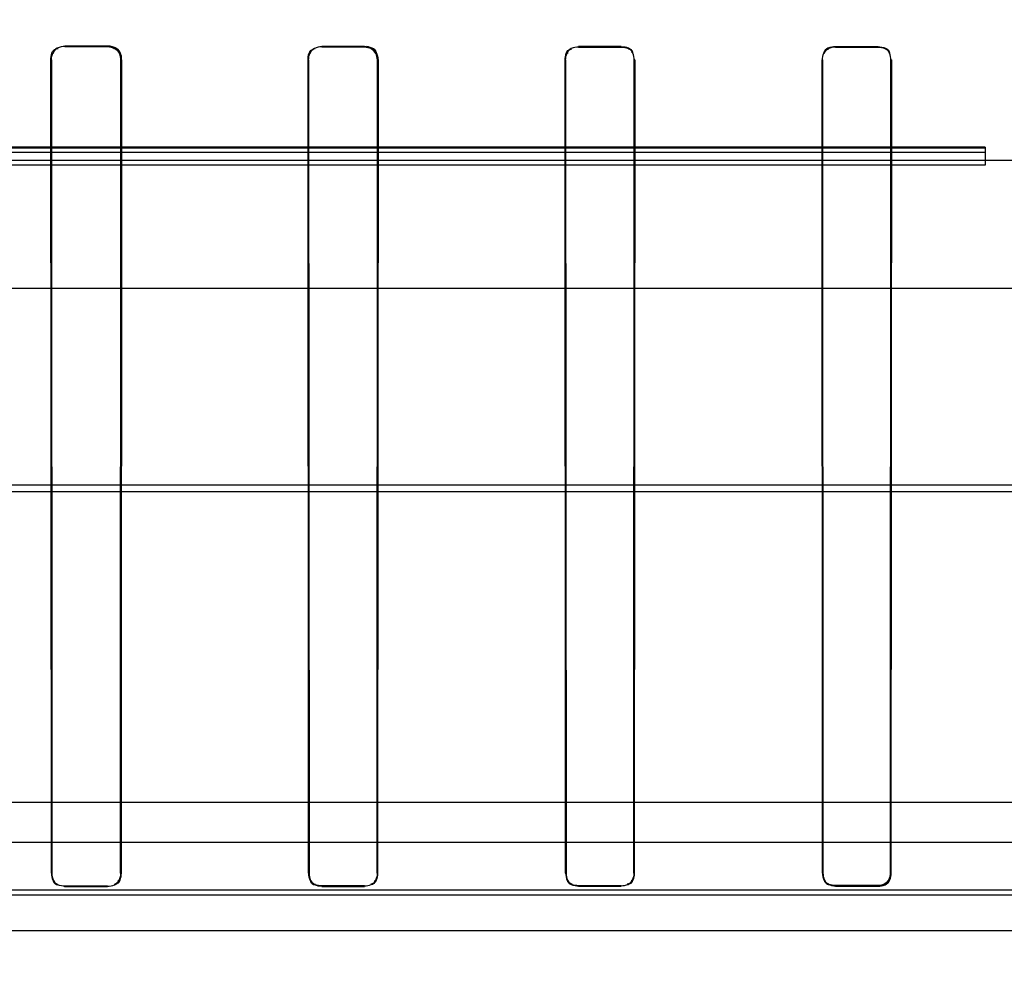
# Model space of a CAD drawing. Header units: millimetres. Extents: x 0 to 297, y 0 to 210.
# Tile 181 of 256: x 56.573 to 56.688, y 158.725 to 158.838. Entities that reach past the tile are written whole.
import ezdxf

# ---------------------------------------------------------------- set-up
doc = ezdxf.new("R2010")
doc.units = ezdxf.units.MM
doc.header["$LTSCALE"] = 16.335
doc.layers.get('0').update_dxf_attribs({"linetype": 'CONTINUOUS'})
for name, color, linetype in [('AXES_REF', 7, 'CONTINUOUS'), ('INTFCLR_1', 7, 'CONTINUOUS'), ('INTFCLR_144815', 7, 'CONTINUOUS'), ('INTFCLR_72935', 7, 'CONTINUOUS')]:
    doc.layers.add(name, color=color, linetype=linetype)

msp = doc.modelspace()

# ---------------------------------------------------------------- linework, layer by layer
at = {"color": 7, "linetype": 'Continuous'}
for radius in [4.8479140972, 4.8475, 4.8164570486]:
    msp.add_circle((57.445730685, 154.9564782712), radius, dxfattribs=at)
msp.add_arc((57.445730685, 154.9564782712), 4.8, 278.2771290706, 261.7228709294, dxfattribs=at)
at = {"layer": 'AXES_REF', "color": 9, "linetype": 'Continuous'}
msp.add_circle((57.445730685, 154.9564782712), 4.4222561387, dxfattribs=at)
at = {"layer": 'INTFCLR_1', "color": 9, "linetype": 'Continuous'}
for p, q in [((56.57809089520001, 158.8348109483), (56.57809089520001, 158.8347510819)), ((56.5830908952, 158.8347442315), (56.5830908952, 158.8348036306)), ((56.60809089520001, 158.8347729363), (56.60809089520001, 158.8347154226)), ((56.6130908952, 158.8347107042), (56.6130908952, 158.8347679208)), ((56.6380908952, 158.8347481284), (56.6380908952, 158.8346920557)), ((56.6430908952, 158.8346892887), (56.6430908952, 158.8347451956)), ((56.6680908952, 158.8347354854), (56.6680908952, 158.8346801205)), ((56.6730908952, 158.8346792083), (56.6730908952, 158.8347345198)), ((56.57652209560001, 158.8331826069), (56.57646219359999, 158.8331826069)), ((56.5847075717, 158.8331826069), (56.5846485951, 158.8331826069)), ((56.6065583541, 158.8331826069), (56.6065008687, 158.8331826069)), ((56.6146727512, 158.8331826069), (56.6146158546, 158.8331826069)), ((56.63658226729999, 158.8331826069), (56.6365262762, 158.8331826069)), ((56.6446507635, 158.8331826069), (56.64459510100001, 158.8331826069)), ((56.6665947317, 158.8331826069), (56.6665394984, 158.8331826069)), ((56.6746407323, 158.8331826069), (56.67458560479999, 158.8331826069)), ((56.5765191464, 158.7381826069), (56.5765755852, 158.7381826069)), ((56.58459583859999, 158.7381826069), (56.5846515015, 158.7381826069)), ((56.60655551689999, 158.7381826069), (56.6066099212, 158.7381826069)), ((56.6145647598, 158.7381826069), (56.6146186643, 158.7381826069)), ((56.63657949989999, 158.7381826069), (56.6366326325, 158.7381826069)), ((56.6445450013, 158.7381826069), (56.644597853, 158.7381826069)), ((56.6665919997, 158.7381826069), (56.6666444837, 158.7381826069)), ((56.67453593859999, 158.7381826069), (56.6745883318, 158.7381826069)), ((56.57809089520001, 158.736669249), (56.57809089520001, 158.7366130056)), ((56.5830908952, 158.7366198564), (56.5830908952, 158.7366757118)), ((56.60809089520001, 158.7367029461), (56.60809089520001, 158.7366486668)), ((56.6130908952, 158.7366533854), (56.6130908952, 158.7367074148)), ((56.6380908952, 158.736725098), (56.6380908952, 158.7366720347)), ((56.6430908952, 158.7366748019), (56.6430908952, 158.7367277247)), ((56.6680908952, 158.736736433), (56.6680908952, 158.7366839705)), ((56.6730908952, 158.7366848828), (56.6730908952, 158.7367372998))]:
    msp.add_line(p, q, dxfattribs=at)
at = {"layer": 'INTFCLR_1', "color": 6, "linetype": 'Continuous'}
for p, q in [((56.5830908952, 158.8348036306), (56.57809089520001, 158.8348109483)), ((56.57809089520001, 158.8347510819), (56.5830908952, 158.8347442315)), ((56.6130908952, 158.8347679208), (56.60809089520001, 158.8347729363)), ((56.60809089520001, 158.8347154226), (56.6130908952, 158.8347107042)), ((56.6430908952, 158.8347451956), (56.6380908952, 158.8347481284)), ((56.6380908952, 158.8346920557), (56.6430908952, 158.8346892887)), ((56.6730908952, 158.8347345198), (56.6680908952, 158.8347354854)), ((56.6680908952, 158.8346801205), (56.6730908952, 158.8346792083)), ((56.5765191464, 158.7381826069), (56.57646219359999, 158.8331826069)), ((56.5765755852, 158.7381826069), (56.57652209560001, 158.8331826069)), ((56.5846485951, 158.8331826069), (56.58459583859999, 158.7381826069)), ((56.5847075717, 158.8331826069), (56.5846515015, 158.7381826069)), ((56.60655551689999, 158.7381826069), (56.6065008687, 158.8331826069)), ((56.6066099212, 158.7381826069), (56.6065583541, 158.8331826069)), ((56.6146158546, 158.8331826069), (56.6145647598, 158.7381826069)), ((56.6146727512, 158.8331826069), (56.6146186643, 158.7381826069)), ((56.63657949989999, 158.7381826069), (56.6365262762, 158.8331826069)), ((56.6366326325, 158.7381826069), (56.63658226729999, 158.8331826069)), ((56.64459510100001, 158.8331826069), (56.6445450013, 158.7381826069)), ((56.6446507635, 158.8331826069), (56.644597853, 158.7381826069)), ((56.6665919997, 158.7381826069), (56.6665394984, 158.8331826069)), ((56.6666444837, 158.7381826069), (56.6665947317, 158.8331826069)), ((56.67458560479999, 158.8331826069), (56.67453593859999, 158.7381826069)), ((56.6746407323, 158.8331826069), (56.6745883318, 158.7381826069)), ((56.5830908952, 158.7366757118), (56.57809089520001, 158.736669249)), ((56.57809089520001, 158.7366130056), (56.5830908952, 158.7366198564)), ((56.6130908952, 158.7367074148), (56.60809089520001, 158.7367029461)), ((56.60809089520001, 158.7366486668), (56.6130908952, 158.7366533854)), ((56.6430908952, 158.7367277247), (56.6380908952, 158.736725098)), ((56.6380908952, 158.7366720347), (56.6430908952, 158.7366748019)), ((56.6730908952, 158.7367372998), (56.6680908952, 158.736736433)), ((56.6680908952, 158.7366839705), (56.6730908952, 158.7366848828))]:
    msp.add_line(p, q, dxfattribs=at)
at = {"layer": 'INTFCLR_1', "color": 7, "linetype": 'Continuous'}
msp.add_line((56.614499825, 158.8337680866), (56.6146158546, 158.8331826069), dxfattribs=at)
for points in [[(56.5837155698, 158.8346772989), (56.5836487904, 158.8347036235), (56.5835809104, 158.8347269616), (56.5835120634, 158.8347472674), (56.5834422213, 158.8347645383), (56.5833716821, 158.8347786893), (56.5833010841, 158.8347896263), (56.5832307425, 158.834797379), (56.583160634, 158.8348020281), (56.5830908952, 158.8348036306)], [(56.5830908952, 158.8347442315), (56.5831586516, 158.8347426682), (56.58322641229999, 158.8347381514), (56.5832940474, 158.8347306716), (56.58336132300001, 158.8347202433), (56.5834282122, 158.8347068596), (56.5834948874, 158.834690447), (56.58356130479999, 158.834670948), (56.5836272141, 158.8346483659), (56.58369246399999, 158.8346226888)], [(56.6146727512, 158.8331826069), (56.6146713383, 158.8332514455), (56.6146669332, 158.8333201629), (56.6146595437, 158.8333886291), (56.6146492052, 158.8334565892), (56.6146359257, 158.833524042), (56.6146196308, 158.8335912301), (56.614600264, 158.8336581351), (56.6145778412, 158.8337244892), (56.6145523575, 158.8337901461)], [(56.67453593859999, 158.7381826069), (56.6745327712, 158.7380869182), (56.6745233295, 158.7379920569), (56.6745077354, 158.7378984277), (56.6744861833, 158.7378065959), (56.67445881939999, 158.7377167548), (56.6744256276, 158.7376287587), (56.674386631, 158.7375428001), (56.6743420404, 158.737459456), (56.67429207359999, 158.7373791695), (56.6742369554, 158.7373023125), (56.6741769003, 158.737229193), (56.6741121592, 158.7371601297)], [(56.6741491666, 158.7371230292), (56.6742151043, 158.7371932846), (56.67427674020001, 158.7372680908), (56.6743337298, 158.7373472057), (56.67438584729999, 158.737430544), (56.674432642, 158.7375176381), (56.6744735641, 158.7376075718), (56.67450838, 158.7376997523), (56.6745370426, 158.7377939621), (56.6745594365, 158.7378897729), (56.6745754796, 158.7379867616), (56.67458512, 158.7380845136), (56.6745883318, 158.7381826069)], [(56.6741121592, 158.7371601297), (56.6740817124, 158.7371305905), (56.6740485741, 158.7371003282), (56.6740126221, 158.7370695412), (56.6739738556, 158.7370385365), (56.6739320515, 158.7370074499), (56.67388673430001, 158.7369762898), (56.67383743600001, 158.7369451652), (56.6737843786, 158.7369146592), (56.6737281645, 158.7368854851), (56.6736687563, 158.7368579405), (56.6736061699, 158.7368323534), (56.67354121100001, 158.7368093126), (56.6734748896, 158.736789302), (56.67340640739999, 158.7367722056), (56.673333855, 158.736757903), (56.6732566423, 158.7367468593), (56.6731755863, 158.7367397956), (56.6730908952, 158.7367372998)], [(56.6730908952, 158.7366848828), (56.6731768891, 158.7366873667), (56.6732592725, 158.7366944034), (56.67333784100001, 158.7367054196), (56.6734116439, 158.7367196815), (56.6734814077, 158.7367367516), (56.6735494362, 158.7367568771), (56.673616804, 158.7367803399), (56.6736821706, 158.7368066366), (56.6737442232, 158.7368350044), (56.6738026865, 158.7368649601), (56.67385786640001, 158.7368963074), (56.673909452, 158.7369285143), (56.6739573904, 158.7369611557), (56.6740019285, 158.7369940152), (56.6740432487, 158.7370268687), (56.6740814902, 158.7370594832), (56.6741167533, 158.7370916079), (56.6741491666, 158.7371230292)]]:
    msp.add_lwpolyline(points, dxfattribs=at)
at = {"layer": 'INTFCLR_1', "color": 6, "linetype": 'Continuous'}
for points in [[(56.57646219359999, 158.8331826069), (56.57646160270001, 158.833642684), (56.5765862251, 158.8344338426), (56.577046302, 158.8344331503)], [(56.57652209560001, 158.8331826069), (56.576521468, 158.8337048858), (56.5767817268, 158.8345411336), (56.5773040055, 158.8345403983)], [(56.6065008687, 158.8331826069), (56.6065003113, 158.833636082), (56.6066284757, 158.8344131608), (56.6070819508, 158.8344126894)], [(56.6065583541, 158.8331826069), (56.6065577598, 158.8336966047), (56.60681932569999, 158.8345162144), (56.6073333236, 158.834515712)], [(56.6365262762, 158.8331826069), (56.63652573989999, 158.8336312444), (56.6366554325, 158.8343984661), (56.6371040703, 158.8343981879)], [(56.63658226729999, 158.8331826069), (56.6365817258, 158.8336627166), (56.6367886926, 158.8344490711), (56.6372688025, 158.8344487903)], [(56.6430908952, 158.8347451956), (56.6435766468, 158.834744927), (56.6443797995, 158.8345499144), (56.6443792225, 158.834064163)], [(56.6430908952, 158.8346892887), (56.6435598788, 158.8346890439), (56.6443348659, 158.8344999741), (56.6443343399, 158.8340309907)], [(56.6665947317, 158.8331826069), (56.6665942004, 158.8336597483), (56.666801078, 158.8344404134), (56.6672782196, 158.8344403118)], [(56.6680908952, 158.8347354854), (56.66757568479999, 158.8347356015), (56.6667500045, 158.8344808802), (56.6667506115, 158.8339656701)], [(56.6730908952, 158.8347345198), (56.6735725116, 158.8347344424), (56.674369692, 158.8345425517), (56.6743691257, 158.8340609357)], [(56.6730908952, 158.8346792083), (56.6735560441, 158.8346791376), (56.67432545, 158.8344928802), (56.674324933, 158.8340277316)], [(56.5765191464, 158.7381826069), (56.5765191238, 158.7376614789), (56.5767765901, 158.7368261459), (56.5772977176, 158.7368268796)], [(56.57809089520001, 158.736669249), (56.5776058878, 158.736668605), (56.576814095, 158.7368820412), (56.57681411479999, 158.737367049)], [(56.58459583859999, 158.7381826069), (56.5845958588, 158.7376808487), (56.5843457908, 158.736879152), (56.5838440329, 158.736878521)], [(56.5846515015, 158.7381826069), (56.58465152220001, 158.7376994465), (56.58446247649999, 158.7368990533), (56.5839793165, 158.7368984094)], [(56.60655551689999, 158.7381826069), (56.6065554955, 158.7376697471), (56.6068142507, 158.7368509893), (56.6073271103, 158.7368514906)], [(56.60809089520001, 158.7367029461), (56.607620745, 158.736702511), (56.6068503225, 158.7369039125), (56.606850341, 158.7373740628)], [(56.6145647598, 158.7381826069), (56.6145647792, 158.7376864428), (56.6143099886, 158.7368978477), (56.6138138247, 158.73689742)], [(56.6146186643, 158.7381826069), (56.61461868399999, 158.7377053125), (56.6144256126, 158.7369177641), (56.6139483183, 158.7369173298)], [(56.63657949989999, 158.7381826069), (56.6365794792, 158.7376745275), (56.6368404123, 158.7368662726), (56.6373484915, 158.7368665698)], [(56.6380908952, 158.736725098), (56.6376303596, 158.7367248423), (56.6368739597, 158.7369187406), (56.6368739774, 158.7373792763)], [(56.6445450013, 158.7381826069), (56.6445450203, 158.7376873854), (56.6442816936, 158.7369054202), (56.6437864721, 158.7369051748)], [(56.644597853, 158.7381826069), (56.6445978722, 158.7377092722), (56.6444025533, 158.736930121), (56.6439292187, 158.736929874)], [(56.6665919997, 158.7381826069), (56.6665919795, 158.7376787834), (56.6668503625, 158.7368772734), (56.6673541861, 158.7368773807)], [(56.6680908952, 158.736736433), (56.6676352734, 158.7367363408), (56.6668861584, 158.7369265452), (56.6668861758, 158.737382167)]]:
    msp.add_open_spline(points, degree=3, dxfattribs=at)
at = {"layer": 'INTFCLR_1', "color": 7, "linetype": 'Continuous'}
for points in [[(56.5830908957, 158.8348036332), (56.5836011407, 158.8348030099), (56.5844407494, 158.8345880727), (56.5844386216, 158.8340778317)], [(56.5830908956, 158.8347442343), (56.5835824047, 158.8347436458), (56.58439109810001, 158.834536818), (56.5843892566, 158.834045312)], [(56.58369246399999, 158.8346226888), (56.5841437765, 158.8344332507), (56.5846201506, 158.8339734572), (56.58461956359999, 158.8334839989)], [(56.5847075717, 158.8331826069), (56.5847082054, 158.8336791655), (56.5844816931, 158.8343138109), (56.58402389, 158.8345061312)], [(56.6130908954, 158.8347679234), (56.6135859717, 158.8347674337), (56.6144030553, 158.8345649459), (56.6144018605, 158.8340698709)], [(56.6130908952, 158.8347107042), (56.6136006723, 158.8347102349), (56.6142188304, 158.8344143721), (56.614413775, 158.8339433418)], [(56.6130908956, 158.8347107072), (56.6135684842, 158.8347102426), (56.6143563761, 158.834514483), (56.6143553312, 158.8340368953)], [(56.6145523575, 158.8337901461), (56.6143600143, 158.8342548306), (56.6138837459, 158.8347403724), (56.6133808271, 158.8347408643)], [(56.67453593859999, 158.7381826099), (56.6745357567, 158.737727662), (56.6743462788, 158.7369797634), (56.6738913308, 158.7369795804)], [(56.6745883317, 158.7381826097), (56.6745881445, 158.7377111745), (56.6743918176, 158.7369361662), (56.6739203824, 158.7369359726)]]:
    msp.add_open_spline(points, degree=3, dxfattribs=at)
at = {"layer": 'INTFCLR_144815', "color": 9, "linetype": 'Continuous'}
for p, q in [((56.68559089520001, 158.8229782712), (56.44283397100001, 158.8229782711)), ((56.5121463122, 158.8214782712), (56.9837626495, 158.8214782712)), ((56.9541921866, 158.8064782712), (56.3638389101, 158.8064782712)), ((56.3085956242, 158.7835717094), (57.0161184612, 158.7835717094)), ((56.3417810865, 158.78278667), (56.9726338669, 158.7827866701)), ((56.4556363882, 158.7418272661), (56.9155454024, 158.7418272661)), ((56.54619670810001, 158.7362634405), (56.8249851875, 158.7362657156)), ((56.8294541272, 158.7356267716), (56.5417276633, 158.7356267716)), ((56.2691483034, 158.7314782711), (57.07816733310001, 158.7314782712))]:
    msp.add_line(p, q, dxfattribs=at)
at = {"layer": 'INTFCLR_144815', "color": 6, "linetype": 'Continuous'}
for p, q in [((56.50562648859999, 158.8229315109), (56.68559089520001, 158.822931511)), ((56.68559089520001, 158.8229782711), (56.6855908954, 158.8208805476)), ((56.68559089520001, 158.8223581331), (56.4979617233, 158.8223581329)), ((56.68559089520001, 158.8214332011), (56.5055908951, 158.8214332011)), ((56.68559089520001, 158.8208805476), (56.4980908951, 158.8208805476)), ((56.4033217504, 158.7464782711), (56.9313292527, 158.7464782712))]:
    msp.add_line(p, q, dxfattribs=at)
at = {"layer": 'INTFCLR_72935', "color": 9, "linetype": 'Continuous'}
for p, q in [((56.57809089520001, 158.8347510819), (56.57809089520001, 158.8348109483)), ((56.5830908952, 158.8348036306), (56.5830908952, 158.8347442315)), ((56.60809089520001, 158.8347154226), (56.60809089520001, 158.8347729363)), ((56.6130908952, 158.8347679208), (56.6130908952, 158.8347107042)), ((56.6380908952, 158.8346920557), (56.6380908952, 158.8347481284)), ((56.6430908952, 158.8347451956), (56.6430908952, 158.8346892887)), ((56.6680908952, 158.8346801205), (56.6680908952, 158.8347354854)), ((56.6730908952, 158.8347345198), (56.6730908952, 158.8346792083)), ((56.57646219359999, 158.8331826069), (56.57652209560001, 158.8331826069)), ((56.5846485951, 158.8331826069), (56.5847075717, 158.8331826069)), ((56.6065008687, 158.8331826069), (56.6065583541, 158.8331826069)), ((56.6146158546, 158.8331826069), (56.6146727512, 158.8331826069)), ((56.6365262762, 158.8331826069), (56.63658226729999, 158.8331826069)), ((56.64459510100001, 158.8331826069), (56.6446507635, 158.8331826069)), ((56.6665394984, 158.8331826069), (56.6665947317, 158.8331826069)), ((56.67458560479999, 158.8331826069), (56.6746407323, 158.8331826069)), ((56.5765755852, 158.7381826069), (56.5765191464, 158.7381826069)), ((56.5846515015, 158.7381826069), (56.58459583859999, 158.7381826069)), ((56.6066099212, 158.7381826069), (56.60655551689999, 158.7381826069)), ((56.6146186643, 158.7381826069), (56.6145647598, 158.7381826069)), ((56.6366326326, 158.7381826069), (56.63657949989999, 158.7381826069)), ((56.644597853, 158.7381826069), (56.6445450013, 158.7381826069)), ((56.6666444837, 158.7381826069), (56.6665919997, 158.7381826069)), ((56.6745883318, 158.7381826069), (56.67453593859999, 158.7381826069)), ((56.57809089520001, 158.7366130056), (56.57809089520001, 158.736669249)), ((56.5830908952, 158.7366757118), (56.5830908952, 158.7366198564)), ((56.60809089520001, 158.7366486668), (56.60809089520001, 158.7367029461)), ((56.6130908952, 158.7367074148), (56.6130908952, 158.7366533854)), ((56.6380908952, 158.7366720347), (56.6380908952, 158.736725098)), ((56.6430908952, 158.7367277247), (56.6430908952, 158.7366748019)), ((56.6680908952, 158.7366839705), (56.6680908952, 158.7367364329)), ((56.6730908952, 158.7367372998), (56.6730908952, 158.7366848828))]:
    msp.add_line(p, q, dxfattribs=at)
at = {"layer": 'INTFCLR_72935', "color": 6, "linetype": 'Continuous'}
for p, q in [((56.57809089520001, 158.8348109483), (56.5830908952, 158.8348036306)), ((56.5830908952, 158.8347442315), (56.57809089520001, 158.8347510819)), ((56.60809089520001, 158.8347729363), (56.6130908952, 158.8347679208)), ((56.6130908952, 158.8347107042), (56.60809089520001, 158.8347154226)), ((56.6380908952, 158.8347481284), (56.6430908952, 158.8347451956)), ((56.6430908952, 158.8346892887), (56.6380908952, 158.8346920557)), ((56.6680908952, 158.8347354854), (56.6730908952, 158.8347345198)), ((56.6730908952, 158.8346792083), (56.6680908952, 158.8346801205)), ((56.5765191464, 158.7381826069), (56.57646219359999, 158.8331826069)), ((56.57652209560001, 158.8331826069), (56.5765755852, 158.7381826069)), ((56.58459583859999, 158.7381826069), (56.5846485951, 158.8331826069)), ((56.5847075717, 158.8331826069), (56.5846515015, 158.7381826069)), ((56.60655551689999, 158.7381826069), (56.6065008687, 158.8331826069)), ((56.6065583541, 158.8331826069), (56.6066099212, 158.7381826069)), ((56.6145647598, 158.7381826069), (56.6146158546, 158.8331826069)), ((56.6146727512, 158.8331826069), (56.6146186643, 158.7381826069)), ((56.63657949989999, 158.7381826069), (56.6365262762, 158.8331826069)), ((56.63658226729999, 158.8331826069), (56.6366326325, 158.7381826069)), ((56.6445450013, 158.7381826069), (56.64459510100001, 158.8331826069)), ((56.6446507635, 158.8331826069), (56.644597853, 158.7381826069)), ((56.6665919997, 158.7381826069), (56.6665394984, 158.8331826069)), ((56.6665947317, 158.8331826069), (56.6666444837, 158.7381826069)), ((56.67453593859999, 158.7381826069), (56.67458560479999, 158.8331826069)), ((56.6746407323, 158.8331826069), (56.6745883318, 158.7381826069)), ((56.57809089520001, 158.736669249), (56.5830908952, 158.7366757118)), ((56.5830908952, 158.7366198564), (56.57809089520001, 158.7366130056)), ((56.60809089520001, 158.7367029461), (56.6130908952, 158.7367074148)), ((56.6130908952, 158.7366533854), (56.60809089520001, 158.7366486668)), ((56.6380908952, 158.736725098), (56.6430908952, 158.7367277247)), ((56.6430908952, 158.7366748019), (56.6380908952, 158.7366720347)), ((56.6680908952, 158.736736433), (56.6730908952, 158.7367372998)), ((56.6730908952, 158.7366848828), (56.6680908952, 158.7366839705))]:
    msp.add_line(p, q, dxfattribs=at)
at = {"layer": 'INTFCLR_72935', "color": 7, "linetype": 'Continuous'}
msp.add_line((56.6146158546, 158.8331826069), (56.6144995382, 158.833768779), dxfattribs=at)
for points in [[(56.5830908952, 158.8348036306), (56.5831611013, 158.8348020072), (56.5832313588, 158.8347973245), (56.583301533, 158.8347895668), (56.5833713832, 158.8347787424), (56.5834408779, 158.8347648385), (56.5835101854, 158.8347477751), (56.58357925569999, 158.8347274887), (56.58364782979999, 158.8347039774), (56.5837157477, 158.8346772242)], [(56.5836923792, 158.8346227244), (56.5836281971, 158.8346480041), (56.58356293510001, 158.8346704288), (56.5834967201, 158.8346899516), (56.5834295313, 158.8347065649), (56.5833616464, 158.8347201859), (56.5832936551, 158.8347307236), (56.5832258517, 158.834738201), (56.5831582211, 158.8347426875), (56.5830908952, 158.8347442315)], [(56.6145521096, 158.8337907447), (56.6145772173, 158.8337262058), (56.61459951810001, 158.833660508), (56.614618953, 158.8335937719), (56.6146354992, 158.833525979), (56.6146490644, 158.8334573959), (56.6146595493, 158.8333885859), (56.6146669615, 158.8333198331), (56.6146713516, 158.8332511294), (56.6146727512, 158.8331826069)], [(56.67411288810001, 158.7371608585), (56.6741764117, 158.7372286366), (56.6742357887, 158.7373007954), (56.674290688, 158.7373771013), (56.6743408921, 158.7374574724), (56.6743859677, 158.7375414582), (56.6744253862, 158.7376281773), (56.674458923, 158.7377170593), (56.6744865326, 158.7378078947), (56.6745081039, 158.7379002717), (56.6745235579, 158.7379937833), (56.6745328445, 158.7380880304), (56.67453593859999, 158.7381826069)], [(56.6730908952, 158.7367372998), (56.6731733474, 158.7367396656), (56.6732524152, 158.736746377), (56.6733279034, 158.7367569), (56.6733988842, 158.7367705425), (56.67346606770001, 158.7367868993), (56.6735317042, 158.7368062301), (56.6735968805, 158.7368288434), (56.67366023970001, 158.7368542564), (56.6737203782, 158.7368816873), (56.6737769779, 158.7369106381), (56.6738303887, 158.7369409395), (56.67388034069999, 158.7369720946), (56.6739267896, 158.7370037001), (56.67396996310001, 158.737035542), (56.6740100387, 158.7370674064), (56.6740471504, 158.7370990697), (56.6740813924, 158.7371302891), (56.67411288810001, 158.7371608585)]]:
    msp.add_lwpolyline(points, dxfattribs=at)
at = {"layer": 'INTFCLR_72935', "color": 6, "linetype": 'Continuous'}
for points in [[(56.57646219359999, 158.8331826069), (56.5764615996, 158.8336450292), (56.5765898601, 158.8344388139), (56.5770522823, 158.834438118)], [(56.57809089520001, 158.8347510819), (56.5775627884, 158.8347518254), (56.5767222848, 158.8344799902), (56.5767229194, 158.8339518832)], [(56.6065008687, 158.8331826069), (56.6065003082, 158.8336386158), (56.6066324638, 158.8344184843), (56.60708847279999, 158.8344180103)], [(56.60809089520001, 158.8347154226), (56.6075781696, 158.8347159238), (56.6067595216, 158.8344567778), (56.6067601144, 158.8339440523)], [(56.6365262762, 158.8331826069), (56.6365257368, 158.8336338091), (56.63665950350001, 158.8344038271), (56.6371107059, 158.8344035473)], [(56.6380908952, 158.8346920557), (56.6375892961, 158.8346923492), (56.636785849, 158.8344434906), (56.6367864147, 158.8339418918)], [(56.6430908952, 158.8347451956), (56.64357024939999, 158.8347449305), (56.6443674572, 158.8345613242), (56.6443668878, 158.8340819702)], [(56.64459510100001, 158.8331826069), (56.6445956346, 158.8336584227), (56.6443953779, 158.8344398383), (56.6439195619, 158.8344400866)], [(56.6680908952, 158.8347354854), (56.6675785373, 158.8347356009), (56.66675500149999, 158.8344865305), (56.6667556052, 158.8339741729)], [(56.6680908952, 158.8346801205), (56.6675933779, 158.8346802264), (56.6667966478, 158.8344332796), (56.6667972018, 158.8339357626)], [(56.6730908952, 158.8347345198), (56.6736002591, 158.8347344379), (56.6744209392, 158.8344904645), (56.6744203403, 158.8339811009)], [(56.67458560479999, 158.8331826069), (56.6745861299, 158.8336550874), (56.6743874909, 158.8344313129), (56.67391501, 158.8344313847)], [(56.5765191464, 158.7381826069), (56.57651912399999, 158.7376668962), (56.5767659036, 158.7368356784), (56.5772816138, 158.7368364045)], [(56.5765755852, 158.7381826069), (56.5765755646, 158.7376795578), (56.5768249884, 158.7368737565), (56.577328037, 158.7368744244)], [(56.5830908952, 158.7366757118), (56.5835748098, 158.7366763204), (56.584362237, 158.7368927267), (56.5843622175, 158.7373766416)], [(56.5846515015, 158.7381826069), (56.5846515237, 158.7376631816), (56.5843940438, 158.7368324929), (56.583874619, 158.7368318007)], [(56.6066099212, 158.7381826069), (56.6066099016, 158.7376874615), (56.6068603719, 158.7368973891), (56.60735551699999, 158.7368978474)], [(56.6130908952, 158.7367074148), (56.613561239, 158.7367078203), (56.6143295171, 158.7369129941), (56.6143294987, 158.737383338)], [(56.6146186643, 158.7381826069), (56.61461868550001, 158.7376687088), (56.6143554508, 158.7368515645), (56.6138415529, 158.7368510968)], [(56.6366326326, 158.7381826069), (56.6366326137, 158.7376929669), (56.6368831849, 158.7369135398), (56.6373728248, 158.7369138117)], [(56.6430908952, 158.7367277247), (56.64355147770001, 158.7367279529), (56.6443065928, 158.7369239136), (56.64430657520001, 158.7373844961)], [(56.644597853, 158.7381826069), (56.6445978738, 158.7376695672), (56.6443253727, 158.7368593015), (56.6438123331, 158.7368590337)], [(56.6666444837, 158.7381826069), (56.6666444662, 158.7377237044), (56.6668408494, 158.7369717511), (56.6672997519, 158.736971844)], [(56.6680908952, 158.7366839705), (56.6676157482, 158.7366838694), (56.6668368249, 158.7368864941), (56.6668368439, 158.7373616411)], [(56.60809089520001, 158.7366486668), (56.60760121, 158.7366481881), (56.6068005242, 158.7368612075), (56.6068005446, 158.7373508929)], [(56.6380908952, 158.7366720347), (56.6376116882, 158.7366717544), (56.63682606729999, 158.7368762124), (56.63682608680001, 158.7373554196)], [(56.6730908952, 158.7366848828), (56.6735616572, 158.7366849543), (56.6743362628, 158.7368801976), (56.674336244, 158.7373509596)]]:
    msp.add_open_spline(points, degree=3, dxfattribs=at)
at = {"layer": 'INTFCLR_72935', "color": 7, "linetype": 'Continuous'}
for points in [[(56.5837157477, 158.8346772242), (56.5841843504, 158.8344803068), (56.5846783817, 158.8340023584), (56.58467773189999, 158.8334940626)], [(56.5846485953, 158.8331826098), (56.5846492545, 158.8336709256), (56.584450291, 158.8344769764), (56.5839619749, 158.8344766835)], [(56.5846485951, 158.8331826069), (56.5846491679, 158.8336610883), (56.5844307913, 158.8342726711), (56.5839895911, 158.834457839)], [(56.5847075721, 158.8331826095), (56.584708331, 158.8336891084), (56.584502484, 158.8345255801), (56.5839959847, 158.8345251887)], [(56.6130908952, 158.8347679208), (56.6135506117, 158.8347674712), (56.6141558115, 158.8345907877), (56.6143318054, 158.834166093)], [(56.6144995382, 158.833768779), (56.6143142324, 158.8342158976), (56.6138564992, 158.8346837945), (56.6133725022, 158.8346842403)], [(56.61461585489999, 158.8331826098), (56.61461640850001, 158.8336647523), (56.6144138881, 158.8344574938), (56.6139317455, 158.8344570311)], [(56.6146727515, 158.8331826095), (56.6146733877, 158.8336829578), (56.6144629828, 158.8345056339), (56.6139626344, 158.8345050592)], [(56.6730908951, 158.7367373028), (56.6735460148, 158.7367375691), (56.6742940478, 158.7369274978), (56.6742941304, 158.7373826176)]]:
    msp.add_open_spline(points, degree=3, dxfattribs=at)

doc.saveas('drawing.dxf')
